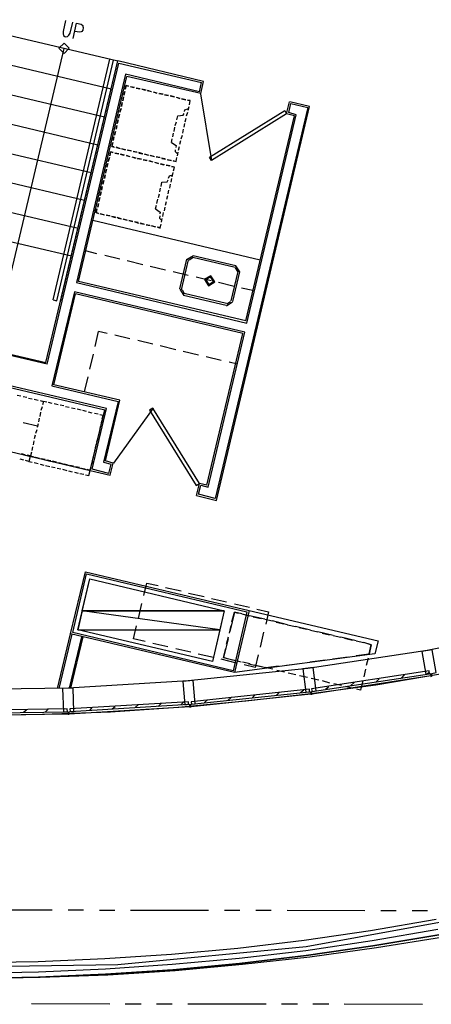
# Model space of a CAD drawing. Header units: feet. Extents: x -79 to 198, y -22 to 181.
# Tile 8 of 164: x 66 to 79, y 7 to 38. Entities that reach past the tile are written whole.
import ezdxf

# ---------------------------------------------------------------- set-up
doc = ezdxf.new("R2010")
doc.units = ezdxf.units.FT
for name, color, linetype in [('A-AREA-UNIDAD', 30, 'CONTINUOUS'), ('A-LINEA', 7, 'CONTINUOUS'), ('A-MURO-CONCRETO', 8, 'CONTINUOUS')]:
    doc.layers.add(name, color=color, linetype=linetype)

msp = doc.modelspace()

# ---------------------------------------------------------------- linework, layer by layer
at = {"layer": 'A-AREA-UNIDAD'}
msp.add_lwpolyline([(63.808, 42.9156), (60.272, 27.9644), (59.248, 27.9289), (53.408, 29.3156), (52.88, 27.2356), (52.608, 24), (52.08, 23.84), (52.08, 23.2356), (50.96, 18.4), (49.808, 18.2756), (49.2, 18.4356), (49.2, 18.1156), (48.928, 18.0444), (48.88, 17.7244), (56.48, 16.5689), (55.968, 8.6756), (55.712, 8.2489), (61.68, 7.8756), (69.472, 8), (75.488, 8.5689), (83.968, 10.1156)], dxfattribs=at)
at = {"layer": 'A-LINEA'}
for p, q in [((62.6533, 38.5244), (69.4667, 36.9111)), ((62.44, 37.6311), (69.2533, 36.0178)), ((65.88, 29.3644), (67.76, 37.3111)), ((67.1733, 27.2578), (69.4667, 36.9111)), ((67.4, 29.2711), (69.2133, 36.9644)), ((67.52, 29.2311), (69.3333, 36.9378)), ((67.64, 29.2044), (69.4667, 36.9111)), ((72.2133, 36.2578), (69.4667, 36.9111)), ((62.2267, 36.7378), (69.04, 35.1244)), ((67.2133, 27.2044), (69.5067, 36.8444)), ((69.5067, 36.8444), (72.1467, 36.2178)), ((69.72, 36.4844), (68.1467, 29.8178)), ((68.2133, 29.8578), (69.76, 36.4178)), ((72.08, 35.9244), (69.72, 36.4844)), ((72.12, 35.8711), (69.76, 36.4178)), ((72.12, 35.8711), (72.2133, 36.2578)), ((69.6933, 35.9378), (69.6667, 35.8178)), ((69.6667, 35.8178), (69.6933, 35.9378)), ((69.7333, 36.1244), (69.7067, 36.0044)), ((69.8267, 36.0978), (69.7333, 36.1244)), ((69.8667, 36.0978), (69.9867, 36.0578)), ((70, 36.0578), (69.88, 36.0844)), ((70.0533, 36.0444), (70.1733, 36.0178)), ((70.1867, 36.0178), (70.0667, 36.0444)), ((70.3733, 35.9778), (70.24, 36.0044)), ((70.24, 36.0044), (70.36, 35.9778)), ((70.4133, 35.9644), (70.5467, 35.9378)), ((70.5467, 35.9244), (70.4267, 35.9644)), ((70.6, 35.9244), (70.72, 35.8844)), ((72.08, 35.9244), (72.1467, 36.2178)), ((62.0133, 35.8444), (68.8267, 34.2311)), ((69.6533, 35.7644), (69.6267, 35.6311)), ((69.6267, 35.6311), (69.6533, 35.7644)), ((70.7333, 35.8844), (70.6133, 35.9111)), ((70.7867, 35.8711), (70.9067, 35.8444)), ((70.92, 35.8444), (70.8, 35.8711)), ((70.96, 35.8311), (71.0933, 35.8044)), ((71.0933, 35.8044), (70.9733, 35.8311)), ((71.1467, 35.7911), (71.2667, 35.7644)), ((71.28, 35.7644), (71.16, 35.7911)), ((71.3333, 35.7511), (71.4533, 35.7111)), ((71.4667, 35.7111), (71.3467, 35.7378)), ((71.5067, 35.6978), (71.64, 35.6711)), ((71.64, 35.6711), (71.52, 35.6978)), ((71.6933, 35.6578), (71.76, 35.6444)), ((71.76, 35.5111), (71.7867, 35.6444)), ((72.1161, 35.8634), (72.4624, 33.7227)), ((74.8667, 35.2178), (74.96, 35.6044)), ((75.6, 35.4578), (74.9733, 35.6044)), ((69.5733, 35.3911), (69.5333, 35.2711)), ((69.5333, 35.2711), (69.5733, 35.3911)), ((69.6133, 35.5778), (69.5867, 35.4578)), ((69.5867, 35.4578), (69.6133, 35.5778)), ((71.72, 35.3378), (71.7467, 35.4578)), ((71.72, 35.3378), (71.7467, 35.4578)), ((75.5467, 35.4178), (72.5867, 22.9111)), ((72.6267, 22.8444), (75.6, 35.4578)), ((74.9333, 35.2578), (75, 35.5511)), ((75, 35.5511), (75.5467, 35.4178)), ((69.48, 35.0311), (69.4533, 34.9111)), ((69.4533, 34.9111), (69.48, 35.0311)), ((69.52, 35.2044), (69.4933, 35.0844)), ((69.4933, 35.0844), (69.52, 35.2044)), ((71.36, 35.0311), (71.3867, 35.1511)), ((71.6267, 34.9644), (71.6533, 35.0844)), ((71.6267, 34.9644), (71.6533, 35.0844)), ((71.6667, 35.1511), (71.7067, 35.2711)), ((71.6667, 35.1511), (71.7067, 35.2711)), ((73.56, 28.5911), (75.12, 35.1511)), ((73.6, 28.5244), (75.1733, 35.1911)), ((75.12, 35.1511), (74.8667, 35.2178)), ((75.1733, 35.1911), (74.9333, 35.2578)), ((61.8, 34.9511), (68.6133, 33.3378)), ((69.4, 34.6578), (69.36, 34.5378)), ((69.36, 34.5378), (69.4, 34.6578)), ((69.44, 34.8444), (69.4133, 34.7244)), ((69.4133, 34.7244), (69.44, 34.8444)), ((71.2667, 34.6578), (71.2933, 34.7911)), ((71.3067, 34.8444), (71.3467, 34.9644)), ((71.5467, 34.6044), (71.5733, 34.7244)), ((71.5467, 34.6044), (71.5733, 34.7244)), ((71.5867, 34.7911), (71.6133, 34.9111)), ((71.5867, 34.7911), (71.6133, 34.9111)), ((69.3467, 34.4844), (69.32, 34.3644)), ((69.32, 34.3644), (69.3467, 34.4844)), ((71.1867, 34.2978), (71.2133, 34.4178)), ((71.2267, 34.4844), (71.2533, 34.6044)), ((71.4533, 34.2444), (71.48, 34.3644)), ((71.4533, 34.2444), (71.48, 34.3644)), ((71.4933, 34.4178), (71.5333, 34.5378)), ((71.4933, 34.4178), (71.5333, 34.5378)), ((61.6, 34.0578), (68.4, 32.4578)), ((69.5333, 34.1111), (69.4133, 34.1511)), ((69.4267, 34.1378), (69.5467, 34.1111)), ((69.72, 34.0711), (69.5867, 34.0978)), ((69.6, 34.0978), (69.72, 34.0711)), ((69.8933, 34.0311), (69.7733, 34.0578)), ((69.7867, 34.0578), (69.9067, 34.0311)), ((71.4133, 34.0578), (71.44, 34.1778)), ((71.4133, 34.0578), (71.44, 34.1778)), ((69.2, 33.8178), (69.16, 33.6978)), ((69.16, 33.6978), (69.2, 33.8178)), ((69.24, 34.0044), (69.2133, 33.8711)), ((69.32, 33.9778), (69.24, 34.0044)), ((69.5067, 33.9378), (69.3733, 33.9644)), ((69.3733, 33.9644), (69.4933, 33.9378)), ((69.5467, 33.9244), (69.6667, 33.8978)), ((69.68, 33.8978), (69.56, 33.9244)), ((69.7333, 33.8844), (69.8533, 33.8578)), ((69.8667, 33.8444), (69.7467, 33.8844)), ((69.92, 33.8444), (70.04, 33.8044)), ((70.0533, 33.8044), (69.9333, 33.8311)), ((70.08, 33.9911), (69.96, 34.0178)), ((69.9733, 34.0178), (70.0933, 33.9911)), ((70.0933, 33.7911), (70.2267, 33.7644)), ((70.2267, 33.7644), (70.1067, 33.7911)), ((70.2667, 33.9378), (70.1467, 33.9778)), ((70.1467, 33.9644), (70.2667, 33.9378)), ((70.28, 33.7511), (70.4, 33.7244)), ((70.4133, 33.7244), (70.2933, 33.7511)), ((70.44, 33.8978), (70.32, 33.9244)), ((70.3333, 33.9244), (70.4533, 33.8978)), ((70.6267, 33.8578), (70.5067, 33.8844)), ((70.52, 33.8844), (70.64, 33.8578)), ((70.6933, 33.8444), (70.8267, 33.8178)), ((70.8133, 33.8178), (70.6933, 33.8444)), ((70.9867, 33.7778), (70.8667, 33.8044)), ((70.88, 33.7911), (71, 33.7644)), ((71.1733, 33.7244), (71.0533, 33.7511)), ((71.0667, 33.7511), (71.1867, 33.7244)), ((71.3333, 33.6978), (71.36, 33.8178)), ((71.3733, 33.8711), (71.4, 33.9911)), ((71.3733, 33.8711), (71.4, 33.9911)), ((69.1067, 33.4444), (69.08, 33.3244)), ((69.08, 33.3244), (69.1067, 33.4444)), ((69.1467, 33.6311), (69.12, 33.5111)), ((69.12, 33.5111), (69.1467, 33.6311)), ((70.4667, 33.7111), (70.5867, 33.6844)), ((70.6, 33.6711), (70.48, 33.7111)), ((70.64, 33.6711), (70.7733, 33.6311)), ((70.7733, 33.6311), (70.6533, 33.6578)), ((70.8267, 33.6178), (70.9467, 33.5911)), ((70.96, 33.5911), (70.84, 33.6178)), ((71.0133, 33.5778), (71.1333, 33.5511)), ((71.1467, 33.5511), (71.0267, 33.5778)), ((71.1867, 33.5378), (71.2667, 33.5244)), ((71.3067, 33.6978), (71.24, 33.7111)), ((71.2533, 33.3911), (71.28, 33.5111)), ((61.3867, 33.1644), (68.2, 31.5644)), ((69.0267, 33.0844), (68.9867, 32.9644)), ((68.9867, 32.9644), (69.0267, 33.0844)), ((69.0667, 33.2711), (69.04, 33.1511)), ((69.04, 33.1511), (69.0667, 33.2711)), ((71.1733, 33.0311), (71.2, 33.1511)), ((71.1733, 33.0311), (71.2, 33.1511)), ((71.2133, 33.2044), (71.24, 33.3378)), ((71.2133, 33.2044), (71.24, 33.3378)), ((68.9733, 32.8978), (68.9467, 32.7778)), ((68.9467, 32.7778), (68.9733, 32.8978)), ((70.8133, 32.7244), (70.84, 32.8444)), ((70.8533, 32.8978), (70.88, 33.0311)), ((71.08, 32.6578), (71.1067, 32.7778)), ((71.08, 32.6578), (71.1067, 32.7778)), ((71.1333, 32.8444), (71.16, 32.9644)), ((71.1333, 32.8444), (71.16, 32.9644)), ((68.8933, 32.5378), (68.8667, 32.4178)), ((68.8667, 32.4178), (68.8933, 32.5378)), ((68.9333, 32.7244), (68.9067, 32.6044)), ((68.9067, 32.6044), (68.9333, 32.7244)), ((70.72, 32.3511), (70.7467, 32.4844)), ((70.7733, 32.5378), (70.8, 32.6578)), ((71.04, 32.4844), (71.0667, 32.6044)), ((71.04, 32.4844), (71.0667, 32.6044)), ((61.1733, 32.2844), (67.9867, 30.6711)), ((68.8533, 32.3511), (68.8267, 32.2311)), ((68.8267, 32.2311), (68.8533, 32.3511)), ((70.68, 32.1778), (70.7067, 32.2978)), ((70.96, 32.1111), (70.9867, 32.2311)), ((70.96, 32.1111), (70.9867, 32.2311)), ((71, 32.2978), (71.0267, 32.4178)), ((71, 32.2978), (71.0267, 32.4178)), ((69.0267, 31.9911), (68.9067, 32.0178)), ((68.92, 32.0178), (69.04, 31.9911)), ((69.2133, 31.9511), (69.0933, 31.9778)), ((69.1067, 31.9778), (69.2267, 31.9511)), ((69.4, 31.9111), (69.2667, 31.9378)), ((69.28, 31.9378), (69.4, 31.8978)), ((69.5733, 31.8578), (69.4533, 31.8978)), ((69.4667, 31.8844), (69.5867, 31.8578)), ((69.76, 31.8178), (69.64, 31.8444)), ((69.6533, 31.8444), (69.7733, 31.8178)), ((70.8667, 31.7511), (70.8933, 31.8711)), ((70.8667, 31.7511), (70.8933, 31.8711)), ((70.9067, 31.9378), (70.9333, 32.0578)), ((70.9067, 31.9378), (70.9333, 32.0578)), ((74.0267, 30.5378), (68.6667, 31.8044)), ((69.8267, 31.8044), (69.9467, 31.7778)), ((69.9467, 31.7778), (69.8267, 31.8044)), ((70.12, 31.7378), (70, 31.7644)), ((70.0133, 31.7644), (70.1333, 31.7244)), ((70.3067, 31.6844), (70.1867, 31.7244)), ((70.2, 31.7111), (70.32, 31.6844)), ((70.3733, 31.6711), (70.5067, 31.6444)), ((70.4933, 31.6444), (70.3733, 31.6711)), ((70.6667, 31.6044), (70.5467, 31.6311)), ((70.56, 31.6311), (70.68, 31.6044)), ((70.8, 31.5778), (70.7333, 31.5911)), ((70.8267, 31.5644), (70.8533, 31.6844)), ((68.8, 30.7378), (68.44, 30.8311)), ((69.5333, 30.5644), (69.0533, 30.6844)), ((71.4533, 29.6178), (71.68, 30.5644)), ((71.885, 30.68), (71.6845, 30.5561)), ((71.8697, 30.6151), (71.7494, 30.5408)), ((71.8667, 30.6311), (73.2267, 30.3111)), ((71.88, 30.6844), (73.24, 30.3644)), ((70.2667, 30.3911), (69.7733, 30.5111)), ((71, 30.2178), (70.5067, 30.3378)), ((71.5067, 29.5911), (71.7333, 30.5511)), ((73.304, 30.1748), (73.2297, 30.2951)), ((73.3689, 30.1594), (73.245, 30.36)), ((71.72, 30.0444), (71.24, 30.1644)), ((72.4533, 29.8711), (71.9733, 29.9911)), ((73.3067, 30.1778), (73.08, 29.2311)), ((73.36, 30.1644), (73.1333, 29.2178)), ((68.1467, 29.8178), (73.6, 28.5244)), ((73.56, 28.5911), (68.2133, 29.8578)), ((73.56, 28.5911), (68.2133, 29.8578)), ((73.1867, 29.6978), (72.6933, 29.8178)), ((73.7867, 29.5644), (73.4267, 29.6444)), ((68.08, 29.5244), (67.36, 26.5111)), ((67.4267, 26.5511), (68.12, 29.4578)), ((73.5333, 28.2311), (68.08, 29.5244)), ((73.4667, 28.1911), (68.12, 29.4578)), ((71.4578, 29.6095), (71.5816, 29.4089)), ((71.5227, 29.5941), (71.597, 29.4738)), ((72.9333, 29.0844), (71.5733, 29.4044)), ((72.9467, 29.1511), (71.5867, 29.4711)), ((67.4, 29.2711), (67.52, 29.2311)), ((72.9416, 29.0756), (73.1422, 29.1994)), ((72.957, 29.1405), (73.0773, 29.2148)), ((67.2133, 27.2044), (60.36, 28.8178)), ((60.3733, 28.8711), (67.1733, 27.2578)), ((68.7467, 27.7778), (68.8533, 28.2578)), ((69.1333, 28.1911), (68.8533, 28.2578)), ((69.8533, 28.0178), (69.3733, 28.1378)), ((72.32, 23.3378), (73.4667, 28.1911)), ((72.36, 23.2711), (73.5333, 28.2311)), ((69.1067, 25.7911), (60.1333, 27.9111)), ((60.1333, 27.8578), (69.0533, 25.7511)), ((70.5867, 27.8444), (70.1067, 27.9644)), ((71.32, 27.6711), (70.8267, 27.7911)), ((68.5733, 27.0444), (68.6933, 27.5244)), ((72.0533, 27.4978), (71.56, 27.6178)), ((72.7733, 27.3244), (72.2933, 27.4444)), ((73.2933, 27.2044), (73.0267, 27.2711)), ((54.8, 27.0578), (68.5867, 23.8044)), ((68.4, 26.3244), (68.52, 26.8044)), ((67.36, 26.5111), (69.48, 26.0178)), ((69.5333, 26.0578), (67.4267, 26.5511)), ((66.2533, 26.2178), (66.3733, 26.1911)), ((66.44, 26.1778), (66.56, 26.1511)), ((66.6133, 26.1244), (66.7333, 26.0978)), ((66.8, 26.0844), (66.92, 26.0578)), ((67.0533, 25.8444), (67.0133, 25.7244)), ((67.0533, 25.8444), (67.0133, 25.7244)), ((67.3733, 25.9511), (67.2533, 25.9778)), ((67.56, 25.9111), (67.44, 25.9378)), ((67.7467, 25.8711), (67.6267, 25.8978)), ((67.92, 25.8178), (67.8, 25.8444)), ((69.48, 26.0178), (69.0133, 24.0711)), ((69.08, 24.1111), (69.5333, 26.0578)), ((67, 25.6711), (66.9733, 25.5378)), ((67, 25.6711), (66.9733, 25.5378)), ((68.1067, 25.7778), (67.9867, 25.8044)), ((68.2933, 25.7378), (68.1733, 25.7644)), ((68.4667, 25.6978), (68.3467, 25.7244)), ((68.6533, 25.6444), (68.5333, 25.6711)), ((68.5867, 23.8044), (69.0533, 25.7511)), ((68.6533, 23.8444), (69.1067, 25.7911)), ((68.84, 25.6044), (68.72, 25.6311)), ((69, 25.5644), (68.8933, 25.5911)), ((68.9733, 25.4578), (69, 25.5644)), ((70.5982, 25.7953), (69.3294, 24.0367)), ((66.44, 25.3378), (66.9067, 25.2311)), ((66.92, 25.2978), (66.8933, 25.1778)), ((66.92, 25.2978), (66.8933, 25.1778)), ((66.96, 25.4844), (66.9333, 25.3644)), ((66.96, 25.4844), (66.9333, 25.3644)), ((68.8933, 25.0844), (68.92, 25.2178)), ((68.9333, 25.2711), (68.96, 25.3911)), ((66.8267, 24.9378), (66.8, 24.8178)), ((66.8267, 24.9378), (66.8, 24.8178)), ((66.88, 25.1111), (66.84, 24.9911)), ((66.88, 25.1111), (66.84, 24.9911)), ((68.8533, 24.9111), (68.88, 25.0311)), ((66.7867, 24.7511), (66.76, 24.6311)), ((66.7867, 24.7511), (66.76, 24.6311)), ((68.76, 24.5378), (68.7867, 24.6578)), ((68.8, 24.7244), (68.84, 24.8444)), ((66.5067, 24.3111), (66.3867, 24.3378)), ((66.3867, 24.3244), (66.5067, 24.2978)), ((66.7467, 24.5644), (66.72, 24.4444)), ((66.7467, 24.5644), (66.72, 24.4444)), ((68.68, 24.1778), (68.7067, 24.2978)), ((68.72, 24.3644), (68.7467, 24.4844)), ((66.4667, 24.1378), (66.3467, 24.1644)), ((66.8, 24.0578), (66.92, 24.0311)), ((66.84, 24.2311), (66.96, 24.2044)), ((66.96, 24.1911), (66.84, 24.2178)), ((66.9867, 24.0044), (67.1067, 23.9778)), ((67.0267, 24.1911), (67.1467, 24.1644)), ((67.1467, 24.1378), (67.0267, 24.1778)), ((67.16, 23.9644), (67.2933, 23.9378)), ((67.32, 24.0978), (67.2, 24.1244)), ((67.2133, 24.1511), (67.3333, 24.1244)), ((67.3867, 24.1111), (67.5067, 24.0844)), ((67.5067, 24.0578), (67.3867, 24.0844)), ((67.5733, 24.0578), (67.6933, 24.0311)), ((67.6933, 24.0178), (67.5733, 24.0444)), ((67.8667, 23.9778), (67.7467, 24.0044)), ((67.76, 24.0178), (67.88, 23.9911)), ((67.9333, 23.9778), (68.0533, 23.9511)), ((68.0533, 23.9244), (67.9333, 23.9511)), ((68.6267, 23.9911), (68.6667, 24.1111)), ((69.0133, 24.0711), (69.2533, 24.0044)), ((69.32, 24.0444), (69.08, 24.1111)), ((69.1867, 23.7111), (69.2533, 24.0044)), ((69.2267, 23.6578), (69.32, 24.0444)), ((67.3467, 23.9244), (67.4667, 23.8978)), ((67.5333, 23.8844), (67.6533, 23.8578)), ((67.7067, 23.8444), (67.84, 23.8044)), ((67.8933, 23.7911), (68.0133, 23.7644)), ((68.08, 23.7511), (68.2, 23.7244)), ((68.12, 23.9378), (68.24, 23.9111)), ((68.24, 23.8844), (68.12, 23.9111)), ((68.2533, 23.7111), (68.3867, 23.6844)), ((68.4133, 23.8444), (68.2933, 23.8711)), ((68.3067, 23.8844), (68.4267, 23.8578)), ((68.5867, 23.8044), (68.48, 23.8311)), ((68.5867, 23.8044), (69.2267, 23.6578)), ((69.1867, 23.7111), (68.6533, 23.8444)), ((71.9867, 23.0044), (72.08, 23.3911)), ((72.0533, 23.0444), (72.12, 23.3378)), ((72.32, 23.3378), (72.08, 23.3911)), ((72.12, 23.3378), (72.36, 23.2711)), ((71.9867, 23.0044), (72.6267, 22.8444)), ((72.5867, 22.9111), (72.0533, 23.0444)), ((71, 20.0578), (71.4933, 19.9511)), ((71.7333, 19.8844), (72.2267, 19.7778)), ((70.1333, 19.0711), (70.24, 19.5511)), ((72.4667, 19.7111), (72.9467, 19.6044)), ((73.2, 19.5378), (73.68, 19.4311)), ((73.6667, 19.3244), (77.8, 18.3511)), ((73.44, 19.2178), (73.68, 19.1511)), ((74.1733, 19.0444), (73.68, 19.1511)), ((73.8, 19.1244), (74.0533, 19.0711)), ((74.1733, 19.0444), (74.4133, 18.9911)), ((74.8933, 18.8711), (74.4133, 18.9911)), ((74.5333, 18.9511), (74.7733, 18.8978)), ((73.04, 18.6044), (73.0933, 18.8444)), ((74.1333, 18.6311), (74.0267, 18.1511)), ((74.8933, 18.8711), (75.1467, 18.8178)), ((75.6267, 18.6978), (75.1467, 18.8178)), ((75.2667, 18.7778), (75.5067, 18.7244)), ((75.6267, 18.6978), (75.8667, 18.6444)), ((76.36, 18.5244), (75.8667, 18.6444)), ((76, 18.6044), (76.24, 18.5511)), ((83.1333, 18.7911), (79.36, 18.0444)), ((67.5467, 16.8311), (67.96, 18.5778)), ((67.6, 16.8311), (68.0133, 18.5644)), ((68.3067, 18.4844), (67.92, 16.8444)), ((67.9733, 16.8444), (68.36, 18.4844)), ((73, 18.4178), (72.8533, 17.8178)), ((72.9467, 18.2444), (73.0133, 18.4844)), ((76.36, 18.5244), (76.6, 18.4711)), ((77.0933, 18.3511), (76.6, 18.4711)), ((76.72, 18.4444), (76.9733, 18.3778)), ((77.0933, 18.3511), (77.3333, 18.2978)), ((71.0667, 18.1644), (70.5867, 18.2711)), ((71.8, 17.9911), (71.32, 18.0978)), ((79.36, 18.0444), (75.5467, 17.4711)), ((72.5333, 17.8178), (72.04, 17.9244)), ((73.2667, 17.6444), (72.7733, 17.7644)), ((72.8533, 17.8178), (73.4133, 17.6844)), ((73.3333, 17.6978), (73.0933, 17.7511)), ((73.7067, 17.6178), (73.4533, 17.6711)), ((73.96, 17.9111), (73.8667, 17.4978)), ((74.8667, 17.5778), (75.36, 17.6444)), ((75.6133, 17.6844), (76.1067, 17.7511)), ((76.3467, 17.7778), (76.84, 17.8444)), ((77.48, 17.8044), (77.4133, 17.5644)), ((75.5467, 17.4711), (71.72, 17.0711)), ((73.8667, 17.4978), (73.5067, 17.5911)), ((74.0667, 17.5244), (73.8267, 17.5778)), ((74.4267, 17.4444), (74.1867, 17.4978)), ((74.8, 17.3511), (74.56, 17.4044)), ((77.3867, 17.4444), (77.3333, 17.2044)), ((79.3467, 17.2844), (79.44, 17.3644)), ((71.72, 17.0711), (67.88, 16.8444)), ((75.16, 17.2711), (74.92, 17.3244)), ((75.5333, 17.1778), (75.28, 17.2311)), ((75.8933, 17.0978), (75.6533, 17.1511)), ((79.48, 17.2311), (75.68, 16.6444)), ((76.2533, 17.0044), (76.0133, 17.0711)), ((76.92, 16.9244), (77.0267, 17.0178)), ((77.3067, 17.0844), (77.2267, 16.7778)), ((77.7333, 17.0444), (77.8267, 17.1378)), ((78.5333, 17.1644), (78.64, 17.2711)), ((67.88, 16.8444), (64.0267, 16.7778)), ((74.5467, 16.6178), (74.64, 16.7111)), ((75.3067, 16.6978), (75.4133, 16.7911)), ((76.1067, 16.8044), (76.2133, 16.8978)), ((76.6267, 16.9244), (76.3733, 16.9778)), ((76.9867, 16.8311), (76.7467, 16.8978)), ((77.2267, 16.7778), (77.1067, 16.8044)), ((71.48, 16.3111), (71.5733, 16.3911)), ((75.64, 16.6444), (71.8133, 16.2444)), ((72.24, 16.3778), (72.3333, 16.4711)), ((73, 16.4578), (73.1067, 16.5511)), ((73.7733, 16.5378), (73.8667, 16.6311)), ((66.4533, 16.0711), (66.5467, 16.1511)), ((67.16, 16.0844), (67.24, 16.1644)), ((67.8533, 16.0844), (67.8667, 16.0978)), ((71.7733, 16.2444), (67.92, 16.0044)), ((68.5733, 16.1244), (68.6533, 16.2178)), ((69.2933, 16.1778), (69.3867, 16.2578)), ((70.0267, 16.2178), (70.12, 16.3111)), ((70.76, 16.2578), (70.8533, 16.3511)), ((67.88, 16.0044), (64.04, 15.9511)), ((64.88, 9.7511), (67.3733, 9.7511)), ((67.88, 9.7511), (68.3733, 9.7511)), ((68.88, 9.7378), (69.3733, 9.7378)), ((69.88, 9.7378), (72.3733, 9.7378)), ((72.88, 9.7378), (73.3733, 9.7378)), ((73.88, 9.7378), (74.3733, 9.7378)), ((74.88, 9.7378), (77.3733, 9.7244)), ((77.88, 9.7244), (78.3733, 9.7244)), ((78.88, 9.7244), (79.3733, 9.7244)), ((66.7067, 6.7511), (69.2133, 6.7378)), ((69.7067, 6.7378), (70.2133, 6.7378)), ((70.7067, 6.7378), (71.2133, 6.7378)), ((71.7067, 6.7378), (74.2133, 6.7378)), ((74.7067, 6.7378), (75.2133, 6.7378)), ((75.7067, 6.7378), (76.2133, 6.7378)), ((76.7067, 6.7378), (79.2133, 6.7244))]:
    msp.add_line(p, q, dxfattribs=at)
for points in [[(67.8, 38.2044), (67.72, 37.8578), (67.72, 37.7778), (67.7333, 37.7244), (67.7733, 37.6978), (67.8133, 37.6844), (67.8667, 37.6978), (67.9067, 37.7378), (67.9467, 37.8044), (68.0267, 38.1511)], [(68.04, 37.6311), (68.1467, 38.1244), (68.2933, 38.0844), (68.3467, 38.0444), (68.3467, 38.0178), (68.36, 37.9778), (68.3467, 37.8978), (68.32, 37.8578), (68.2933, 37.8444), (68.24, 37.8311), (68.0933, 37.8578)], [(67.92, 37.3178), (67.7533, 37.4844), (67.5867, 37.3178), (67.7533, 37.1511), (67.92, 37.3178)], [(69.7067, 36.0044), (69.7333, 36.1244), (69.8133, 36.1111)], [(71.76, 35.5111), (71.7867, 35.6444), (71.7067, 35.6578)], [(71.6, 35.2978), (71.6133, 35.3511), (71.7333, 35.3911)], [(74.8667, 35.2178), (72.4667, 33.7244), (72.4, 33.8311), (74.8133, 35.3244), (74.8667, 35.2178)], [(71.3867, 35.1511), (71.56, 35.1778), (71.5867, 35.2311)], [(69.3067, 34.2978), (69.28, 34.1778), (69.36, 34.1511)], [(69.3467, 34.1644), (69.28, 34.1778), (69.3067, 34.2978)], [(71.1867, 34.2978), (71.3333, 34.2044), (71.32, 34.1378)], [(71.3067, 34.0711), (71.3067, 34.0178), (71.3867, 33.9244)], [(69.2133, 33.8711), (69.24, 34.0044), (69.3067, 33.9778)], [(71.24, 33.7111), (71.3333, 33.6978), (71.36, 33.8178)], [(71.2533, 33.3911), (71.28, 33.5111), (71.2, 33.5378)], [(70.88, 33.0311), (71.0533, 33.0444), (71.08, 33.1111)], [(71.0933, 33.1644), (71.12, 33.2311), (71.2267, 33.2711)], [(68.8, 32.1778), (68.7733, 32.0578), (68.8533, 32.0311)], [(68.8533, 32.0311), (68.7733, 32.0578), (68.8, 32.1778)], [(70.68, 32.1778), (70.8267, 32.0711), (70.8133, 32.0178)], [(70.8133, 31.9511), (70.8, 31.8844), (70.88, 31.8044)], [(70.7467, 31.5911), (70.8267, 31.5644), (70.8533, 31.6844)], [(72.5689, 29.8394), (72.445, 30.04), (72.2445, 29.9161), (72.3683, 29.7156), (72.5689, 29.8394)], [(72.5299, 29.8486), (72.4358, 30.001), (72.2834, 29.9069), (72.3775, 29.7545), (72.5299, 29.8486)], [(66.9867, 26.0444), (67.0933, 26.0178), (67.0667, 25.9111)], [(67.2, 25.9911), (67.0933, 26.0178), (67.0667, 25.9111)], [(72.08, 23.3911), (70.5867, 25.8044), (70.48, 25.7378), (71.9733, 23.3244), (72.08, 23.3911)], [(66.56, 24.2844), (66.6667, 24.2578), (66.6267, 24.0978), (66.52, 24.1244)], [(66.7067, 24.3911), (66.68, 24.2711), (66.5733, 24.2978)], [(66.7067, 24.3911), (66.68, 24.2711), (66.7867, 24.2444)], [(66.7733, 24.2311), (66.6667, 24.2578), (66.6267, 24.0978), (66.7333, 24.0711)], [(68.44, 23.6711), (68.5467, 23.6444), (68.5867, 23.8044)], [(68.48, 23.8444), (68.5867, 23.8178), (68.6133, 23.9378)], [(68.44, 20.5644), (73.6667, 19.3244), (73.2, 17.3378), (67.96, 18.5778), (68.44, 20.5644)], [(68.4667, 20.4978), (73.6, 19.2844), (73.16, 17.3911), (68.0267, 18.6178), (68.4667, 20.4978)], [(68.5733, 20.3378), (72.8667, 19.3111), (72.4933, 17.6978), (68.1867, 18.7111), (68.5733, 20.3378)], [(72.8667, 19.3111), (72.4933, 17.6978), (68.1867, 18.7111), (68.5733, 20.3378), (72.8667, 19.3111)], [(70.3067, 19.8044), (70.4, 20.2044), (70.76, 20.1244)], [(73.44, 19.2178), (73.2, 19.2711), (73.0533, 18.6578)], [(73.12, 18.9644), (73.2, 19.2711), (73.32, 19.2444)], [(73.92, 19.3644), (74.2933, 19.2844), (74.2, 18.8844)], [(70.3467, 18.3378), (69.9733, 18.4178), (70.0667, 18.8311)], [(77.8, 18.3511), (77.6933, 17.9378), (73.2, 17.3378)], [(77.0933, 17.8844), (77.5067, 17.9378), (77.5733, 18.2311), (77.3333, 18.2978)], [(72.9733, 17.7778), (72.8533, 17.8178), (72.92, 18.1111)], [(77.4533, 18.2711), (77.5733, 18.2311), (77.5067, 17.9378)], [(79.32, 17.2844), (79.4667, 17.3111), (79.48, 17.2178), (79.52, 17.2311), (79.5067, 17.3111), (79.6533, 17.3378), (79.52, 18.0711), (79.1867, 18.0178), (79.32, 17.2844)], [(73.6533, 17.6178), (74.2, 17.4978), (74.6133, 17.5511)], [(75.48, 16.7111), (75.6267, 16.7244), (75.64, 16.6444), (75.68, 16.6444), (75.6667, 16.7378), (75.8133, 16.7511), (75.72, 17.4978), (75.3867, 17.4578), (75.48, 16.7111)], [(79.4267, 17.3911), (75.6667, 16.8178), (75.68, 16.7378), (79.44, 17.2978), (79.4267, 17.3911)], [(79.7333, 8.9511), (77.6267, 8.5911), (75.4933, 8.2844), (73.36, 8.0311), (71.2267, 7.8311), (69.08, 7.6844), (66.9333, 7.5911), (64.7867, 7.5511), (62.64, 7.5778), (60.4933, 7.6444), (58.0533, 7.7778), (55.6, 7.9511), (56.2533, 16.3378), (58.4133, 16.1644), (60.5733, 16.0444), (62.7333, 15.9778), (64.9067, 15.9644), (67.0667, 16.0044), (69.24, 16.0844), (71.4, 16.2311), (73.56, 16.4311), (75.64, 16.6711), (77.72, 16.9511), (79.7867, 17.2978)], [(71.6133, 16.3111), (71.76, 16.3244), (71.76, 16.2444), (71.8133, 16.2444), (71.8, 16.3244), (71.9467, 16.3378), (71.88, 17.0844), (71.5467, 17.0578), (71.6133, 16.3111)], [(67.7333, 16.0844), (67.88, 16.0844), (67.88, 16.0044), (67.92, 16.0044), (67.92, 16.0844), (68.0667, 16.0978), (68.04, 16.8444), (67.7067, 16.8311), (67.7333, 16.0844)], [(75.6, 16.8044), (71.8133, 16.4044), (71.8267, 16.3244), (75.6, 16.7244), (75.6, 16.8044)], [(71.7333, 16.4044), (67.9333, 16.1778), (67.9467, 16.0978), (71.7333, 16.3244), (71.7333, 16.4044)], [(67.8533, 16.1778), (64.0533, 16.1111), (64.0533, 16.0311), (67.8667, 16.0844), (67.8533, 16.1778)], [(45.4267, 9.5778), (48.44, 9.1644), (51.4533, 8.8178), (54.4667, 8.5378), (57.4933, 8.3111), (60.52, 8.1378), (62.6533, 8.0711), (64.7867, 8.0578), (66.92, 8.0978), (69.0533, 8.1911), (71.1867, 8.3244), (73.3067, 8.5244), (75.4267, 8.7778), (77.5467, 9.0844), (79.6533, 9.4444)], [(45.3867, 9.2444), (48.4, 8.8444), (51.4133, 8.4978), (54.44, 8.2044), (57.4667, 7.9778), (60.5067, 7.8044), (62.6533, 7.7378), (64.7867, 7.7244), (66.9333, 7.7644), (69.08, 7.8578), (71.2133, 8.0044), (73.3467, 8.2044), (75.48, 8.4444), (77.6, 8.7644), (79.7067, 9.1244)], [(46.24, 8.9511), (49.08, 8.5911), (51.9333, 8.2711), (54.7867, 8.0044), (57.64, 7.8044), (60.4933, 7.6444), (62.6667, 7.5778), (64.8267, 7.5511), (66.9867, 7.5911), (69.1467, 7.6711), (71.3067, 7.8044), (73.4533, 8.0044), (75.6133, 8.2444), (77.7467, 8.5378), (79.88, 8.8844)], [(60.4933, 7.6444), (62.64, 7.5778), (64.7867, 7.5511), (66.9333, 7.5911), (69.08, 7.6844), (71.2267, 7.8311), (73.36, 8.0311), (75.4933, 8.2844), (77.6267, 8.5911), (79.7333, 8.9511)], [(60.4933, 7.6444), (62.64, 7.5778), (64.7867, 7.5511), (66.9333, 7.5911), (69.08, 7.6844), (71.2267, 7.8311), (73.36, 8.0311), (75.4933, 8.2844), (77.6267, 8.5911), (79.7333, 8.9511)]]:
    msp.add_lwpolyline(points, dxfattribs=at)
at = {"layer": 'A-MURO-CONCRETO'}
for points in [[(68.5733, 20.3378), (72.8667, 19.3111), (68.3333, 19.3111), (68.5733, 20.3378), (68.5733, 20.3378)], [(68.3333, 19.3111), (68.1867, 18.7111), (72.7333, 18.7111), (68.3333, 19.3111)], [(68.3333, 19.3111), (72.8667, 19.3111), (72.7333, 18.7111), (68.3333, 19.3111), (68.3333, 19.3111)], [(68.1867, 18.7111), (72.7333, 18.7111), (72.4933, 17.6978), (68.1867, 18.7111), (68.1867, 18.7111)]]:
    msp.add_lwpolyline(points, dxfattribs=at)

doc.saveas('drawing.dxf')
